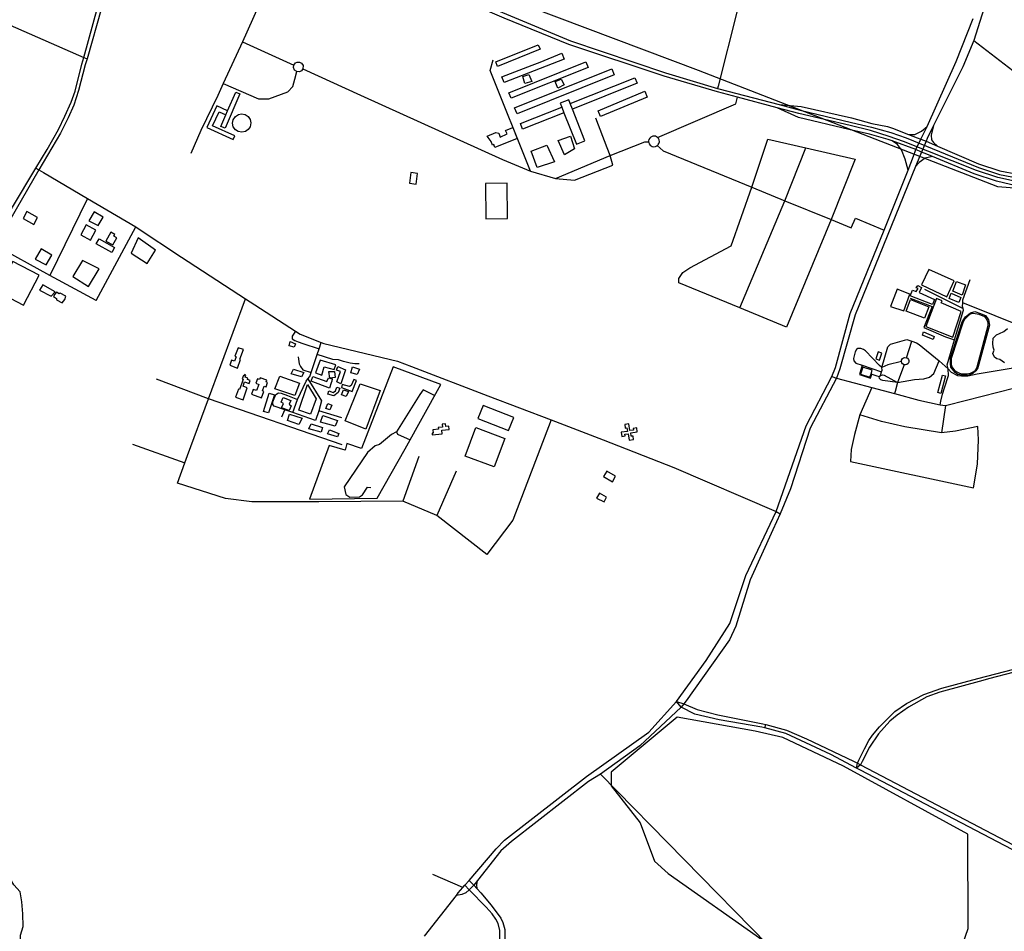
# Model space of a CAD drawing. Header units: millimetres. Extents: x 664923 to 767831, y 3118803 to 3207600.
# Tile 236 of 256: x 713062 to 715599, y 3157494 to 3159842. Entities that reach past the tile are written whole.
import ezdxf

# ---------------------------------------------------------------- set-up
doc = ezdxf.new("R2010")
doc.units = ezdxf.units.MM
for name, color, linetype in [('buildings', 5, 'Continuous'), ('parks', 8, 'Continuous'), ('railways', 4, 'Continuous'), ('roads_2', 2, 'Continuous'), ('roads_3', 3, 'Continuous')]:
    doc.layers.add(name, color=color, linetype=linetype)

msp = doc.modelspace()

# ---------------------------------------------------------------- linework, layer by layer
at = {"layer": 'buildings'}
for points in [[(714288.95, 3159733.64), (714398.01, 3159777.53), (714403.34, 3159766.33), (714293.56, 3159721.7), (714288.95, 3159733.64)], [(714304.82, 3159695.03), (714382.86, 3159724.79), (714403.86, 3159732.88), (714459.08, 3159755.68), (714465.18, 3159740.33), (714310.91, 3159679.7), (714304.82, 3159695.03)], [(714322.79, 3159653.78), (714521.13, 3159733.19), (714526.89, 3159718.92), (714328.56, 3159639.52), (714322.79, 3159653.78)], [(714337.58, 3159615.05), (714588.07, 3159715.19), (714594.31, 3159699.71), (714343.83, 3159599.58), (714337.58, 3159615.05)], [(714358.55, 3159695.16), (714374.59, 3159700.58), (714382.46, 3159682.97), (714363.68, 3159677.16), (714358.55, 3159695.16)], [(714442.21, 3159682.35), (714457.19, 3159688.77), (714465.35, 3159674.24), (714448.69, 3159665.4), (714442.21, 3159682.35)], [(714480.63, 3159625.85), (714647.71, 3159692.52), (714653.42, 3159678.35), (714486.71, 3159611.8), (714480.63, 3159625.85)], [(713619.56, 3159655.16), (713630.04, 3159650.63), (713591.48, 3159562.41), (713581, 3159566.94), (713593.41, 3159596.98), (713598.16, 3159607.43), (713619.56, 3159655.16)], [(714455.33, 3159627), (714459.36, 3159616.72), (714464.78, 3159602.2), (714496.8, 3159521.35), (714518.86, 3159529.93), (714486.71, 3159611.8), (714480.63, 3159625.85), (714477.37, 3159635.58), (714455.33, 3159627)], [(714552.98, 3159607.08), (714672.79, 3159657.4), (714678.96, 3159642.03), (714559.12, 3159592.96), (714552.98, 3159607.08)], [(713616.59, 3159543.07), (713559.56, 3159568.75), (713575.99, 3159604.82), (713593.41, 3159596.98), (713598.16, 3159607.43), (713570.16, 3159620.05), (713544.61, 3159563.95), (713612.23, 3159533.5), (713616.59, 3159543.07)], [(714352.48, 3159574.18), (714459.36, 3159616.72), (714464.78, 3159602.2), (714358.26, 3159559.8), (714352.48, 3159574.18)], [(713656.19, 3159566.21), (713651.41, 3159559.15), (713644.38, 3159554.23), (713634.87, 3159552.08), (713625.65, 3159553.79), (713618.16, 3159558.61), (713612.87, 3159566.09), (713610.86, 3159574.98), (713612.52, 3159584.28), (713618.19, 3159592.64), (713625.81, 3159597.49), (713634.01, 3159599.14), (713643.36, 3159597.44), (713651.19, 3159592.29), (713656.26, 3159584.88), (713658.16, 3159575.84), (713656.19, 3159566.21)], [(714266.9, 3159541.66), (714289.21, 3159551.46), (714296.87, 3159549.43), (714300.68, 3159539.58), (714318.86, 3159547.67), (714313.79, 3159556.42), (714333.24, 3159564.35), (714344.65, 3159535.87), (714286.65, 3159512.97), (714284.15, 3159520.5), (714280.55, 3159518.45), (714277.29, 3159528.49), (714266.9, 3159541.66)], [(714450.15, 3159530.39), (714481.44, 3159541.94), (714492.29, 3159509.22), (714466.05, 3159493.6), (714450.15, 3159530.39)], [(714380.57, 3159503.6), (714420.98, 3159518.88), (714440.51, 3159476.03), (714395.97, 3159461.57), (714380.57, 3159503.6)], [(713070.93, 3159329.78), (713098.65, 3159314.77), (713108.33, 3159332.47), (713080.61, 3159347.47), (713070.93, 3159329.78)], [(713240.76, 3159324.22), (713264.68, 3159311.52), (713277.63, 3159333.43), (713254.11, 3159346.81), (713240.76, 3159324.22)], [(713219.91, 3159288.09), (713244.81, 3159274.05), (713258.76, 3159300.17), (713233.47, 3159313.12), (713219.91, 3159288.09)], [(713284.48, 3159271.11), (713302.48, 3159261.83), (713312.91, 3159279.62), (713304.8, 3159284.08), (713307.43, 3159289), (713296.98, 3159294.63), (713284.48, 3159271.11)], [(713367.92, 3159280.23), (713349.74, 3159240.19), (713391.18, 3159213.78), (713412.6, 3159248.64), (713367.92, 3159280.23)], [(713266.94, 3159277.16), (713306.96, 3159254.87), (713300.11, 3159242.14), (713259.55, 3159264.3), (713266.94, 3159277.16)], [(713102.17, 3159225.25), (713130.27, 3159210.62), (713145.05, 3159235.44), (713117.97, 3159251.67), (713102.17, 3159225.25)], [(713112.49, 3159183.67), (713044.63, 3159218.65), (713004.47, 3159141.58), (713072.34, 3159106.6), (713112.49, 3159183.67)], [(713224.59, 3159221.75), (713199.08, 3159180.55), (713239.99, 3159154.64), (713267.52, 3159200.07), (713224.59, 3159221.75)], [(713121.74, 3159159.29), (713113.59, 3159145.56), (713143.81, 3159129.39), (713154.11, 3159141.07), (713121.74, 3159159.29)], [(715420, 3159120.95), (715414.35, 3159108.3), (715356.58, 3159130.3), (715363.02, 3159145.46), (715372.57, 3159141.8), (715377.23, 3159149.07), (715372.15, 3159151.49), (715376.24, 3159157.42), (715386.43, 3159151.75), (715379.94, 3159139.09), (715420, 3159120.95)], [(713149.43, 3159128.48), (713157.42, 3159124.1), (713157.48, 3159120.57), (713172.05, 3159112.96), (713178.43, 3159121.15), (713181.44, 3159129.66), (713167.06, 3159137.66), (713164.33, 3159135.64), (713157.13, 3159139.84), (713152.86, 3159135.24), (713149.43, 3159128.48)], [(715340.46, 3159092.39), (715355.64, 3159135.31), (715323.47, 3159148.09), (715305.81, 3159103.46), (715340.46, 3159092.39)], [(715396.9, 3159051.97), (715467.16, 3159024.01), (715488.62, 3159090.43), (715436.72, 3159112.55), (715439.15, 3159117.61), (715424.75, 3159124.04), (715396.9, 3159051.97)], [(715391.04, 3159038.15), (715418.98, 3159026.13), (715415.77, 3159018.54), (715388.68, 3159028.91), (715391.04, 3159038.15)], [(713759.51, 3159013.25), (713773.13, 3159007.23), (713769.93, 3158997.98), (713756.41, 3159001.91), (713759.51, 3159013.25)], [(713603.71, 3158951.84), (713623.57, 3158944.47), (713631.72, 3158966.21), (713629.5, 3158967.04), (713638.87, 3158992.02), (713625.35, 3158997.04), (713617.05, 3158974.91), (713619.98, 3158973.82), (713615.59, 3158962.11), (713608.55, 3158964.72), (713603.71, 3158951.84)], [(715268.69, 3158967.9), (715278.12, 3158964.94), (715283.9, 3158983.1), (715274.45, 3158986.07), (715268.69, 3158967.9)], [(713618.73, 3158869.76), (713637.79, 3158863.09), (713648.66, 3158893.8), (713637.81, 3158897.59), (713641.82, 3158908.93), (713653.58, 3158904.82), (713656.35, 3158912.66), (713649.26, 3158915.14), (713650.53, 3158918.74), (713643.16, 3158921.32), (713645.02, 3158926.57), (713642.01, 3158927.63), (713641.06, 3158924.95), (713638.77, 3158925.76), (713635.55, 3158916.63), (713638.18, 3158915.71), (713634.6, 3158905.58), (713632.27, 3158899.02), (713628.88, 3158889.42), (713626.03, 3158890.42), (713618.73, 3158869.76)], [(713794.8, 3158933.19), (713788.27, 3158922.19), (713762.08, 3158930.08), (713767.75, 3158941.89), (713794.8, 3158933.19)], [(713858.66, 3158935.59), (713873.78, 3158935.87), (713874.92, 3158920.02), (713861.49, 3158918.93), (713858.66, 3158935.59)], [(713902.12, 3158940), (713890.18, 3158903.84), (713879.17, 3158908.65), (713889.03, 3158935.87), (713878.34, 3158939.38), (713882.26, 3158948.48), (713902.12, 3158940)], [(713920.13, 3158947.7), (713937.9, 3158941.34), (713931.9, 3158927.58), (713915.36, 3158932.57), (713920.13, 3158947.7)], [(715234.99, 3158947.15), (715229.02, 3158928.52), (715253.26, 3158920.83), (715256.1, 3158929.64), (715259.24, 3158939.44), (715234.99, 3158947.15)], [(715447.98, 3158924.17), (715436.22, 3158878.81), (715428.61, 3158881.19), (715440.38, 3158926.54), (715447.98, 3158924.17)], [(713659.54, 3158877.03), (713685.28, 3158867.86), (713691.28, 3158884.54), (713687.96, 3158885.73), (713692.4, 3158898.06), (713697.07, 3158896.4), (713701.04, 3158907.43), (713697.12, 3158908.83), (713698.82, 3158913.58), (713681.62, 3158919.72), (713679.96, 3158915.12), (713675.09, 3158916.85), (713670.9, 3158905.22), (713678.39, 3158902.55), (713672.63, 3158886.57), (713664.07, 3158889.62), (713659.54, 3158877.03)], [(713817.47, 3158923.18), (713853.51, 3158910.01), (713858.1, 3158919.38), (713867.78, 3158916.48), (713866.35, 3158910.82), (713864.61, 3158906.47), (713860.28, 3158893), (713813.32, 3158910.73), (713817.47, 3158923.18)], [(713893.52, 3158902.31), (713891.5, 3158894.63), (713919.1, 3158884.45), (713930.32, 3158912.57), (713922.99, 3158915.27), (713916.84, 3158899.28), (713912.17, 3158896.64), (713893.52, 3158902.31)], [(713718.9, 3158875.9), (713703.79, 3158828.8), (713690.28, 3158832.74), (713705.39, 3158879.83), (713718.9, 3158875.9)], [(713887.02, 3158892.54), (713883.02, 3158881.59), (713871.42, 3158873.02), (713856.22, 3158876.92), (713858.57, 3158886.17), (713870.42, 3158881.36), (713876.23, 3158885.65), (713879.42, 3158894.91), (713887.02, 3158892.54)], [(713760.88, 3158861.25), (713756.85, 3158851.14), (713761.97, 3158847.06), (713756.51, 3158835.27), (713736.84, 3158842.42), (713741.9, 3158853.39), (713735.96, 3158856.63), (713741.62, 3158868.44), (713760.88, 3158861.25)], [(713856.8, 3158853.19), (713866.96, 3158849.19), (713861.3, 3158836.55), (713851.16, 3158840.55), (713856.8, 3158853.19)], [(713757.68, 3158825.89), (713790.43, 3158815.6), (713781.69, 3158799.58), (713752.73, 3158809.89), (713757.68, 3158825.89)], [(714243.27, 3158814.7), (714322.02, 3158783.92), (714335.29, 3158817.53), (714256.55, 3158848.3), (714243.27, 3158814.7)], [(713807.57, 3158788.38), (713813.22, 3158801.02), (713842.81, 3158791.53), (713838.82, 3158779.76), (713807.57, 3158788.38)], [(713843.5, 3158822.16), (713881.55, 3158809.47), (713875.09, 3158795.14), (713837.09, 3158805.32), (713843.5, 3158822.16)], [(714127.08, 3158785.43), (714127.97, 3158776.85), (714124.95, 3158776.54), (714125.34, 3158772.8), (714151.11, 3158775.44), (714150.19, 3158784.18), (714169.43, 3158786.15), (714168.51, 3158794.98), (714160.05, 3158794.12), (714159.38, 3158800.46), (714151.18, 3158799.61), (714151.95, 3158792.27), (714140.75, 3158791.11), (714141.19, 3158786.88), (714127.08, 3158785.43)], [(714621.59, 3158798.99), (714622.91, 3158789.6), (714627.17, 3158790.19), (714628.41, 3158781.43), (714612.31, 3158779.18), (714613.83, 3158768.4), (714622.59, 3158769.63), (714621.93, 3158774.34), (714630.4, 3158775.52), (714632.81, 3158758.49), (714644.3, 3158760.1), (714643, 3158769.36), (714638.21, 3158768.69), (714636.93, 3158777.76), (714653.72, 3158780.11), (714652.3, 3158790.18), (714643.33, 3158788.93), (714643.9, 3158784.88), (714634.59, 3158783.58), (714632.21, 3158800.47), (714621.59, 3158798.99)], [(713860.78, 3158785.18), (713884.48, 3158775.59), (713881.28, 3158767.17), (713855.92, 3158775.07), (713860.78, 3158785.18)], [(714284.64, 3158690.27), (714209.92, 3158718), (714237.37, 3158791.13), (714312.08, 3158763.39), (714284.64, 3158690.27)], [(714566.98, 3158664.93), (714589.76, 3158651.73), (714598.01, 3158665.82), (714575.23, 3158679.01), (714566.98, 3158664.93)], [(714548.9, 3158609.79), (714568.03, 3158599.85), (714574.84, 3158612.27), (714555.99, 3158622.2), (714548.9, 3158609.79)]]:
    msp.add_lwpolyline(points, close=True, dxfattribs=at)
msp.add_lwpolyline([(715600.05, 3158958.4), (715594.09, 3158962.47), (715588.13, 3158966.54), (715580.55, 3158968.06), (715574.57, 3158972.98), (715570.21, 3158982.09), (715573.41, 3158990.5), (715570.76, 3158997.98), (715569.73, 3159008), (715569.73, 3159008), (715571.17, 3159021.39), (715579.41, 3159029.91), (715586.91, 3159033.39), (715598.58, 3159038.62), (715607.68, 3159046.31)], dxfattribs=at)
at = {"layer": 'parks'}
for points in [[(714070.54, 3159447.92), (714066.91, 3159420.45), (714084.07, 3159418.2), (714087.7, 3159445.68), (714070.54, 3159447.92)], [(714263.67, 3159329.33), (714319.58, 3159330.16), (714318.23, 3159421.14), (714262.32, 3159420.3), (714263.67, 3159329.33)], [(715386.29, 3159159.27), (715451.57, 3159127.87), (715470.14, 3159169.17), (715404.91, 3159198.06), (715386.29, 3159159.27)], [(715476.04, 3159167.61), (715499.74, 3159158.85), (715490.8, 3159132.66), (715466.42, 3159142.35), (715476.04, 3159167.61)], [(715462.32, 3159137.27), (715487.73, 3159126.03), (715482.08, 3159113.38), (715457.52, 3159123.8), (715462.32, 3159137.27)], [(715357.58, 3159121.13), (715404.99, 3159101.93), (715393.75, 3159073.31), (715346.38, 3159090.82), (715357.58, 3159121.13)], [(715461.19, 3158970.05), (715490.57, 3159063.38), (715499.56, 3159076.92), (715511.97, 3159087.18), (715523.69, 3159089.9), (715535.53, 3159085.94), (715550.77, 3159079.53), (715558.53, 3159068.81), (715561.32, 3159054.65), (715531.39, 3158945.43), (715526.49, 3158937.81), (715518.23, 3158930.14), (715508.21, 3158926.61), (715496.46, 3158925.56), (715479.61, 3158927.76), (715472.79, 3158933.49), (715461.62, 3158946.65), (715460.61, 3158955.84), (715461.19, 3158970.05)], [(715463.72, 3158970.1), (715493.12, 3159061.76), (715498, 3159070.21), (715504.6, 3159077.01), (715512.03, 3159083.84), (715518.73, 3159085.63), (715524.62, 3159084.91), (715533.89, 3159083.4), (715548.3, 3159076.98), (715552.6, 3159071.21), (715556.08, 3159065.42), (715557.02, 3159059.59), (715557.14, 3159052.9), (715528.84, 3158947.06), (715526.42, 3158941.16), (715522.3, 3158936.9), (715516.48, 3158933.45), (715511.49, 3158930.85), (715503.96, 3158929.04), (715497.24, 3158928.91), (715490.52, 3158928.79), (715484.6, 3158930.36), (715479.52, 3158932.77), (715473.57, 3158936.84), (715469.28, 3158941.78), (715464.96, 3158947.56), (715463.17, 3158954.21), (715463.06, 3158960.06), (715463.72, 3158970.1)], [(713836.5, 3158964.47), (713824.48, 3158932.49), (713840.56, 3158926.09), (713846.89, 3158947.94), (713873.07, 3158940.89), (713877.05, 3158952.67), (713836.5, 3158964.47)], [(713809.39, 3158607.22), (713983.83, 3158609.36), (714055.58, 3158736.49), (714147.66, 3158901.78), (714024.87, 3158947.6), (713942.73, 3158737.68), (713905.19, 3158750.63), (713901.05, 3158732.66), (713860.17, 3158745.07), (713809.39, 3158607.22)], [(713732.83, 3158923.95), (713783.57, 3158905.64), (713771.56, 3158873.66), (713719.98, 3158891.12), (713732.83, 3158923.95)], [(713804.17, 3158902.12), (713826.69, 3158864.91), (713811.92, 3158825.92), (713781.48, 3158836.23), (713804.17, 3158902.12)], [(713939.92, 3158903.64), (713991.48, 3158887.03), (713954.66, 3158786.88), (713901.32, 3158808.48), (713939.92, 3158903.64)], [(713896.7, 3158888.82), (713909.4, 3158884.04), (713903.74, 3158871.39), (713891.9, 3158875.36), (713896.7, 3158888.82)], [(715223.41, 3156980.01), (715319.98, 3156930.1), (715406.77, 3156897.62), (715432.52, 3156974.46), (715485.35, 3157441.78), (715506.69, 3157500.91), (715505.77, 3157744.06), (715184.93, 3157919.07), (715028.9, 3157992.56), (714957.76, 3158008.87), (714756.37, 3158045.12), (714586.58, 3157903.41), (714586.04, 3157868.15), (714660.98, 3157773.21), (714698.22, 3157674.04), (714733.03, 3157642.96), (714974.68, 3157472.36), (715020.48, 3157421.52), (715072.72, 3157341.42), (715101.4, 3157258.54), (715089.1, 3157220.72), (714990.55, 3157121.41), (714975.03, 3157065.91), (715223.41, 3156980.01)]]:
    msp.add_lwpolyline(points, close=True, dxfattribs=at)
at = {"layer": 'railways'}
msp.add_lwpolyline([(712718.69, 3160865.99), (713420.32, 3160376.37), (713748.04, 3160149.19), (714233.41, 3159929.57), (714810.89, 3159711.67), (715582.21, 3159412.48), (717399.04, 3159270.97), (718273.19, 3159202.99), (718609.25, 3159116.35), (718788.26, 3159166.98), (719096.08, 3159313.97), (720446.99, 3159923.53), (720506.55, 3159964.04), (720585.09, 3160022.46), (720673.07, 3160101.98), (720745.2, 3160192.48), (720803.42, 3160244.98), (720875.28, 3160291.67), (721018.68, 3160376.26), (721090.82, 3160425.46), (721214.9, 3160487.42), (721356.89, 3160563.27), (721416.81, 3160602.92)], dxfattribs=at)
at = {"layer": 'roads_2'}
for points in [[(715202.66, 3159569.31), (715069.61, 3159600.55), (715014.35, 3159615.24), (714911.56, 3159642.55), (714860.06, 3159655.77), (714723.4, 3159696.71), (714477.07, 3159778.11), (714310.73, 3159845.66), (714067.83, 3159950.56), (714034.02, 3159965.22), (713883.39, 3160030.18)], [(713887.87, 3160039.58), (714041.67, 3159974.78), (714071.14, 3159960.32), (714316.45, 3159856.12), (714481.57, 3159787.64), (714726.05, 3159705.23), (714860.79, 3159664.49), (714864.03, 3159663.52), (715019.36, 3159623.31), (715073.56, 3159609.27), (715206.13, 3159577.05)], [(715768.99, 3159416.07), (715680.62, 3159408.78), (715634.61, 3159413.4), (715615.62, 3159417.62), (715579.43, 3159425.66), (715522.16, 3159444.92), (715414.13, 3159489.26), (715399.69, 3159495.19), (715385.8, 3159500.89), (715371.3, 3159507.63), (715310.54, 3159529.68), (715300.32, 3159533.39), (715251.78, 3159547.34), (715198.57, 3159559.25), (715068.86, 3159590.06), (715014.35, 3159615.24)], [(715019.36, 3159623.31), (715076.18, 3159618.71), (715205.48, 3159589.05), (715258.34, 3159574.8), (715298.14, 3159566.54), (715311.17, 3159562.1), (715352.56, 3159546.36), (715374.72, 3159537.94), (715384.08, 3159534.38), (715397.74, 3159529.37), (715427.27, 3159516.48), (715532.68, 3159470.49), (715588.36, 3159452.38), (715633.26, 3159443.84), (715682.81, 3159438.89), (715770.16, 3159428.56)], [(715527.65, 3159453.25), (715339.32, 3159528.37), (715302.77, 3159541.37), (715254.41, 3159556.59), (715202.66, 3159569.31)], [(715206.13, 3159577.05), (715257.39, 3159564.82), (715307.2, 3159551.09), (715346.7, 3159537.65), (715532.6, 3159461.01)], [(715352.56, 3159546.36), (715369.05, 3159546.29), (715386.15, 3159555.04), (715401.03, 3159566.8)], [(715416.81, 3159569.12), (715411.15, 3159544.87), (715412.01, 3159532.39), (715417.16, 3159525.61), (715427.27, 3159516.48)], [(715351.84, 3159454.3), (715344.15, 3159482.73), (715334.92, 3159506.29), (715324.31, 3159520.16), (715310.54, 3159529.68)], [(715414.13, 3159489.26), (715395.6, 3159485.24), (715380.42, 3159474.01), (715370.77, 3159463.89)], [(715532.6, 3159461.01), (715586.9, 3159442.98), (715636.63, 3159433.63), (715683.33, 3159429.13), (715770.16, 3159428.56), (715801.77, 3159425.83), (715874.91, 3159419.52)], [(715873.91, 3159409.73), (715818.52, 3159413.08), (715768.99, 3159416.07), (715680.36, 3159420.43), (715633.68, 3159424.44), (715582.45, 3159435.22), (715527.65, 3159453.25)], [(715219.02, 3157914.28), (715220.82, 3157927.11), (715224.28, 3157934.09), (715239.21, 3157963.65), (715250.44, 3157985.1), (715260.1, 3157998.73), (715277.63, 3158020.46), (715316.98, 3158059.5), (715347.56, 3158080.64), (715391.99, 3158103.99), (715438.56, 3158120.08), (715531.53, 3158145.06), (715623.79, 3158168.87)], [(715625.27, 3158161.35), (715558.9, 3158143.86), (715544.56, 3158139.87), (715433.38, 3158109.84), (715399.83, 3158098.07), (715352.51, 3158071.29), (715323.63, 3158050.65), (715304.74, 3158035.39), (715275.29, 3158002.59), (715252.53, 3157968.26), (715233.13, 3157930.87), (715228.79, 3157922.86), (715219.02, 3157914.28)], [(714298.35, 3157410.7), (714299.74, 3157495.73), (714295.38, 3157513.65), (714289.58, 3157525.21), (714280.05, 3157538.53), (714264.72, 3157555.5), (714220.25, 3157600.47), (714209.52, 3157612.29)], [(714220.39, 3157624.93), (714232.48, 3157612.26), (714241.19, 3157602.93), (714250.84, 3157592.58), (714277.04, 3157560.79), (714301.78, 3157527.78), (714307.56, 3157516.56), (714312.81, 3157498), (714312.31, 3157400.04)]]:
    msp.add_lwpolyline(points, dxfattribs=at)
at = {"layer": 'roads_3'}
for points in [[(711920.6, 3160430.1), (711932.17, 3160424.79), (711958.87, 3160417.6), (712259.45, 3160223.98), (712455.98, 3160113.53), (712956.16, 3159863.15), (712966.47, 3159858.31), (713227.69, 3159744.88), (713235.96, 3159741.29)], [(715548.14, 3160411.67), (715516.41, 3160284.52), (715448.06, 3160224.76), (715397.97, 3160207.12), (715321.47, 3160226.97), (715212.69, 3160239.5), (715162.02, 3160244.58), (715130.94, 3160244.84), (715100.09, 3160231.74), (715058.47, 3160210.08), (715031.36, 3160176.98), (715023.3, 3160147.01), (714911.05, 3159864.67), (714862.51, 3159670.69), (714860.79, 3159664.49)], [(712895.02, 3159080.94), (712920.04, 3159134.13), (712949.99, 3159188.43), (712991.7, 3159264.39), (713043.7, 3159359.11), (713104.11, 3159459.51), (713133.09, 3159507.68), (713162.47, 3159558.68), (713178.55, 3159593.64), (713194.8, 3159629.64), (713205, 3159658.14), (713222.92, 3159727.39), (713227.69, 3159744.88), (713263.44, 3159875.93), (713282.61, 3159940.94), (713299.55, 3159982.54), (713316.43, 3160015.75), (713342.29, 3160053.54), (713422.22, 3160164.82), (713459.85, 3160217.15), (713482.74, 3160248.99), (713505.47, 3160269.69)], [(713505.47, 3160269.69), (713490.46, 3160243.43), (713473.71, 3160219.79), (713352.08, 3160048.05), (713330.51, 3160018.1), (713319.09, 3159997.36), (713304.25, 3159967.54), (713292.15, 3159937.56), (713273.05, 3159871.96), (713235.96, 3159741.29), (713231.41, 3159725.29), (713214.25, 3159659.74), (713201.53, 3159622.16), (713187.49, 3159589.09), (713167.17, 3159549.94), (713111.64, 3159455.25), (713052.94, 3159353.87), (712998.84, 3159260.44), (712929.98, 3159132.05), (712906.23, 3159077.05)], [(715592.22, 3160014.74), (715520.7, 3159788.55), (715493.02, 3159720.89), (715416.81, 3159569.12), (715400.96, 3159536.09), (715397.74, 3159529.37)], [(713717.32, 3159966.09), (713636.78, 3159784.8), (713768.82, 3159725.09)], [(715520.7, 3159788.55), (715654.99, 3159685.28), (715799.69, 3159785.74), (715850.32, 3159932.72)], [(715384.08, 3159534.38), (715401.03, 3159566.8), (715475.07, 3159734.34), (715518.8, 3159845.25)], [(713636.78, 3159784.8), (713586.98, 3159677.4), (713572.86, 3159646.89), (713529.11, 3159556.29), (713503.57, 3159497.15)], [(714378.5, 3159452.06), (714274.89, 3159711.32), (714282.14, 3159738.9)], [(713772.94, 3159730.44), (713777.34, 3159732.57), (713783.31, 3159732.73), (713788.59, 3159730.25), (713792.98, 3159723.56), (713792.36, 3159715.32), (713788.43, 3159710.27), (713783.6, 3159707.97), (713776.14, 3159708.44), (713770.81, 3159712.22), (713768.02, 3159718.41), (713768.82, 3159725.09), (713772.94, 3159730.44)], [(713792.36, 3159715.32), (713940.3, 3159647.37), (714306.72, 3159481.43), (714378.5, 3159452.06), (714443.27, 3159432.51), (714584.19, 3159492.42), (714673.47, 3159526.92), (714682.85, 3159527.64)], [(713586.98, 3159677.4), (713678.1, 3159638.46), (713704.77, 3159638.26), (713752.93, 3159656.3), (713766.02, 3159669.57), (713771.12, 3159688.88), (713776.14, 3159708.44)], [(714706.17, 3159538.53), (714907.27, 3159625.27), (714911.56, 3159642.55)], [(714584.19, 3159492.42), (714576.44, 3159511.87), (714547.03, 3159587.86)], [(714682.85, 3159527.64), (714683.16, 3159525.42), (714684.23, 3159522.37), (714687.08, 3159518.48), (714691.9, 3159515.47), (714695.85, 3159514.64), (714700.78, 3159515.22), (714702.31, 3159515.78), (714704.22, 3159516.8), (714705.27, 3159517.54), (714706.5, 3159518.64), (714707.83, 3159520.15), (714709.44, 3159522.9), (714710.57, 3159527.54), (714709.94, 3159532.65), (714708.24, 3159536.12), (714706.17, 3159538.53), (714703.35, 3159540.56), (714700.32, 3159541.76), (714694.07, 3159541.98), (714688.34, 3159539.44), (714685.95, 3159537.14), (714683.89, 3159533.7), (714682.94, 3159530.19), (714682.85, 3159527.64)], [(714948.86, 3159410.44), (714989.99, 3159534.56), (715088.03, 3159512.07), (715214.76, 3159482.43), (715153.34, 3159327.27), (715037.91, 3159050.15), (714917.84, 3159099.69), (714760.96, 3159164.42), (714761.18, 3159175.32), (714771.01, 3159190.56), (714789.31, 3159202.63), (714895.59, 3159259.42), (714948.86, 3159410.44)], [(715164.49, 3158945.75), (715202.68, 3159085.44), (715289.48, 3159300.09), (715351.84, 3159454.3), (715365.13, 3159490.72), (715371.3, 3159507.63), (715384.08, 3159534.38)], [(714705.27, 3159517.54), (714720.79, 3159504.03), (714948.86, 3159410.44), (715034.25, 3159375.71), (715153.34, 3159327.27), (715205.2, 3159306.17), (715215.77, 3159330.35), (715289.48, 3159300.09)], [(714917.84, 3159099.69), (715034.25, 3159375.71), (715088.03, 3159512.07)], [(715397.74, 3159529.37), (715385.8, 3159500.89), (715370.77, 3159463.89), (715215.37, 3159081.55), (715175.59, 3158942.3)], [(714443.27, 3159432.51), (714492.13, 3159428.72), (714590.52, 3159467.2), (714584.19, 3159492.42)], [(713104.11, 3159459.51), (713111.64, 3159455.25), (713123.74, 3159448.42), (713236.97, 3159381.58), (713361.72, 3159307.94), (713365.22, 3159305.89), (713479.39, 3159229.89), (713643.88, 3159122.9), (713668.17, 3159107.1), (713773.44, 3159039.26), (713785.5, 3159031.5), (713839.51, 3159010.26), (713846.44, 3159007.53), (714035.48, 3158962.5), (714072.18, 3158948.46), (714269.04, 3158873.14), (714431.85, 3158811.05), (714566.05, 3158759.87), (714748.01, 3158688.8), (715011.43, 3158574.92)], [(713236.97, 3159381.58), (713139.96, 3159182.58)], [(713259.02, 3159118.92), (713361.72, 3159307.94)], [(713259.02, 3159118.92), (713139.96, 3159182.58), (712998.84, 3159260.44)], [(715434.21, 3158849.82), (715436.3, 3158859.06), (715440.22, 3158876.88), (715444.95, 3158893.69), (715455.28, 3158925.64), (715454.76, 3158942.78), (715452.26, 3158953.17), (715471.34, 3159017.02), (715494.21, 3159093.54), (715493.05, 3159097.85), (715491.51, 3159103.52), (715492.27, 3159112.73), (715492.88, 3159120.27), (715511.25, 3159172.43)], [(715394.07, 3159147.71), (715493.05, 3159097.85)], [(713468.73, 3158647.84), (713488.25, 3158700.78), (713495.09, 3158719.33), (713549.01, 3158865.57), (713643.88, 3159122.9)], [(715356.69, 3159124.45), (715413.37, 3159102.93), (715392.52, 3159049.04), (715447.58, 3159024.98), (715471.34, 3159017.02)], [(715454.76, 3158942.78), (715462.47, 3158934.2), (715478.82, 3158925.72), (715488.97, 3158924.13), (715505.19, 3158924.27), (715529.19, 3158930.05), (715642.64, 3158948.35), (715665.01, 3158956.08), (715674.36, 3158963.17), (715680.23, 3158975.42), (715684.96, 3158992.88), (715684.56, 3159003.76), (715681.13, 3159018.14), (715674.79, 3159031.43), (715658.94, 3159046), (715492.27, 3159112.73)], [(713773.44, 3159039.26), (713764.78, 3159026.69), (713764.9, 3159020.01), (713771.72, 3159015.12), (713780.28, 3159012.21), (713792.37, 3159008.12), (713834.03, 3158994)], [(713804.87, 3158916.69), (713840.2, 3158860.48), (713833.17, 3158834.55), (713824.94, 3158809.4), (713766.06, 3158830.02), (713777.87, 3158863.98), (713800.23, 3158911.09), (713804.87, 3158916.69), (713810.1, 3158922.98), (713813.59, 3158933.34), (713829.15, 3158979.5), (713834.03, 3158994), (713839.51, 3159010.26)], [(715284.28, 3158945.68), (715299.61, 3158999.18), (715306, 3159006.2), (715347.9, 3159018.36), (715361.12, 3159013.88), (715373.11, 3159009.81), (715380.14, 3159005.33), (715431.21, 3158963.15), (715454.76, 3158942.78)], [(715347.04, 3158971.31), (715361.12, 3159013.88)], [(713937.5, 3158955.45), (713925.74, 3158955.23), (713913.93, 3158957.52), (713897.06, 3158961.39), (713883.52, 3158966.16), (713869.23, 3158966.74), (713829.15, 3158979.5)], [(715280.48, 3158925.78), (715283.15, 3158934.89), (715284.4, 3158939.17), (715284.28, 3158945.68), (715278.23, 3158951.05), (715241.67, 3158988.72), (715236.39, 3158992.62), (715229.8, 3158994.87), (715222.22, 3158994.59), (715218.25, 3158992), (715214.78, 3158986.16), (715210.93, 3158969.06), (715211.93, 3158963.3), (715216.81, 3158956.88), (715232.79, 3158951.59), (715283.15, 3158934.89)], [(713780.04, 3158973.47), (713782.9, 3158955.13), (713786.37, 3158948.51), (713791.57, 3158940.25), (713813.59, 3158933.34)], [(715154.95, 3158922.63), (715167.06, 3158918.56), (715257.83, 3158894.38), (715316.42, 3158878.69), (715378.88, 3158861.58), (715434.21, 3158849.82), (715447.82, 3158848.33), (715502.33, 3158861.57), (715622.75, 3158892.63), (715670.68, 3158916.91), (715716.17, 3158946.34), (715733.87, 3158955.52), (715760.22, 3158969.17)], [(715232.79, 3158951.59), (715225.98, 3158927.74), (715255.02, 3158918.35), (715258.43, 3158928.86)], [(715334.57, 3158961.39), (715299.09, 3158953.19), (715284.28, 3158945.68)], [(715324.12, 3158907.19), (715368.12, 3158915.09), (715392.5, 3158916.58), (715406.72, 3158921.24), (715417.71, 3158930.24), (715431.21, 3158963.15)], [(715341.3, 3158953.06), (715324.12, 3158907.19)], [(715352.67, 3158966.61), (715353.51, 3158964.35), (715353.32, 3158959.34), (715351.51, 3158956.04), (715348.62, 3158953.72), (715345.03, 3158952.66), (715341.3, 3158953.06), (715337.47, 3158955.3), (715335.63, 3158957.74), (715334.57, 3158961.39), (715334.97, 3158965.05), (715337.35, 3158968.95), (715339.71, 3158970.68), (715342.42, 3158971.59), (715347.04, 3158971.31), (715350.12, 3158969.68), (715352.67, 3158966.61)], [(714754.72, 3158085.22), (714831.6, 3158191), (714891.97, 3158286.87), (714933.55, 3158410.34), (715011.43, 3158574.92), (715088.87, 3158795.64), (715154.95, 3158922.63), (715164.49, 3158945.75)], [(715175.59, 3158942.3), (715167.06, 3158918.56), (715099.48, 3158789.85), (715048.84, 3158633.28), (715021.91, 3158569.11), (715002.72, 3158527.67), (714944.63, 3158398.64), (714907.39, 3158279.49), (714891.71, 3158244.74), (714779.9, 3158087.21), (714773.43, 3158079.56), (714766.6, 3158070.65)], [(715256.1, 3158929.64), (715258.43, 3158928.86), (715270.87, 3158924.72), (715276.81, 3158922.75)], [(715276.81, 3158922.75), (715280.48, 3158925.78), (715285.21, 3158927.19), (715290.29, 3158925.96), (715324.12, 3158907.19)], [(713893.73, 3158746.38), (713549.01, 3158865.57), (713414.49, 3158915.92)], [(715324.12, 3158907.19), (715286.38, 3158912.41), (715280.98, 3158914.53), (715277.64, 3158917.88), (715276.81, 3158922.75)], [(715324.12, 3158907.19), (715317.91, 3158884.2), (715316.42, 3158878.69)], [(713766.06, 3158830.02), (713745.6, 3158837.07), (713718.11, 3158846.55), (713714.9, 3158850.71), (713715, 3158857.73), (713722.19, 3158876.21), (713728.94, 3158880.81), (713736.09, 3158879.9), (713752.22, 3158874.15), (713777.87, 3158863.98)], [(714130.93, 3158873.84), (714101.66, 3158888.17), (714093.84, 3158876.03), (714033.26, 3158780.34), (714035.66, 3158774.68), (714068.39, 3158759.28)], [(715257.83, 3158894.38), (715227.16, 3158824.31), (715213.1, 3158773.57), (715204.93, 3158734.94), (715202.93, 3158703.43)], [(713737.55, 3158819.24), (713745.6, 3158837.07)], [(713892.77, 3158816.68), (713833.17, 3158834.55)], [(715530.98, 3158793.79), (715473.67, 3158781.68), (715437.8, 3158777.91), (715342.89, 3158792.85), (715283.07, 3158806.73), (715227.16, 3158824.31)], [(715447.82, 3158848.33), (715437.8, 3158777.91)], [(714431.85, 3158811.05), (714333.02, 3158552.38), (714265.87, 3158464.35), (714137.12, 3158564.59), (714049.84, 3158601.8), (713833.57, 3158599.58)], [(714033.26, 3158780.34), (714020.78, 3158773.34), (713989.66, 3158747.63), (713978.22, 3158744.56), (713958.43, 3158727.35), (713898.87, 3158638.82), (713902.97, 3158618.61), (713913.14, 3158611.94), (713938.11, 3158613.25), (713945.77, 3158617.97), (713958.34, 3158637.91), (713966.98, 3158636.93)], [(715520.3, 3158636.16), (715529.99, 3158696.58), (715532.57, 3158760.04), (715530.98, 3158793.79)], [(713353.3, 3158748.14), (713488.25, 3158700.78)], [(714090.71, 3158716.31), (714049.84, 3158601.8)], [(715202.93, 3158703.43), (715520.3, 3158636.16)], [(714187.25, 3158679.27), (714137.12, 3158564.59)], [(713833.57, 3158599.58), (713660.24, 3158600.12), (713592.86, 3158608.82), (713468.73, 3158647.84)], [(715011.43, 3158574.92), (715021.91, 3158569.11)], [(714209.52, 3157612.29), (714220.39, 3157624.93), (714290.31, 3157706.47), (714311.8, 3157728.65), (714522.93, 3157892.71), (714683.28, 3158006.5), (714754.72, 3158085.22)], [(714766.6, 3158070.65), (714660.3, 3157971.59), (714559.25, 3157898.53), (714527.82, 3157879.66), (714329.63, 3157724.91), (714302.29, 3157701.37), (714242.17, 3157624.21), (714232.48, 3157612.26), (714220.25, 3157600.47)], [(714754.72, 3158085.22), (714773.43, 3158079.56), (714808.18, 3158064.95), (714860.88, 3158051.29), (714977.13, 3158028.23), (714984.97, 3158026.42), (715038.19, 3158011.99), (715090.04, 3157989.21), (715211.19, 3157931.68), (715220.82, 3157927.11), (715228.79, 3157922.86), (715640.29, 3157707.06)], [(715637.72, 3157694.62), (715229.19, 3157908.93), (715219.02, 3157914.28), (715152.89, 3157949.06), (715036.28, 3158003.27), (714982.82, 3158017.71), (714974.35, 3158019.17), (714864.31, 3158038.67), (714802.19, 3158052.67), (714766.6, 3158070.65), (714754.72, 3158085.22)], [(714982.82, 3158017.71), (714984.97, 3158026.42)], [(714559.25, 3157898.53), (714990.45, 3157458.54), (715047.55, 3157360.03), (715086.97, 3157260.98), (715034.26, 3157187.53), (714966.31, 3157132.51), (714938, 3157075.6), (714932.2, 3157056.12)], [(713160.06, 3157408.69), (713148.19, 3157414), (713124.63, 3157414.95), (713104.44, 3157420.78), (713082.74, 3157434.16), (713072.11, 3157447.05), (713064.86, 3157465.52), (713064.52, 3157484.11), (713071.73, 3157506.29), (713070.45, 3157538.64), (713067.81, 3157569.59), (713063.2, 3157594.99), (713046.94, 3157613.29), (713038.38, 3157627.6), (713023.57, 3157641.8), (713014.84, 3157665.06), (713008.32, 3157680.78), (713014.14, 3157703.61), (713015.81, 3157726.38), (713010.57, 3157747.64), (713012.27, 3157768.34)], [(714204.61, 3157606.61), (714127.17, 3157639.62)], [(714187.77, 3157585.6), (714192.5, 3157592.56), (714204.61, 3157606.61), (714209.52, 3157612.29)], [(714241.19, 3157602.93), (714240.31, 3157613.42), (714242.17, 3157624.21)], [(714105.17, 3157480.95), (714187.77, 3157585.6)], [(714220.25, 3157600.47), (714211.87, 3157592.96), (714201.37, 3157588.22), (714187.77, 3157585.6)]]:
    msp.add_lwpolyline(points, dxfattribs=at)

doc.saveas('drawing.dxf')
